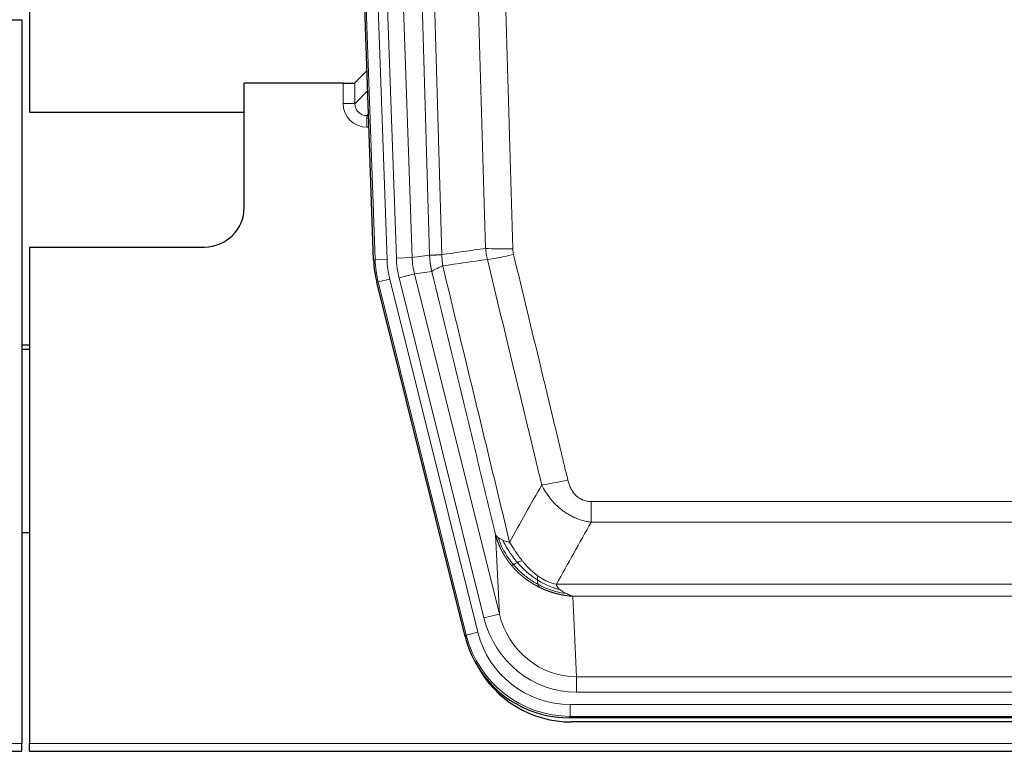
# Model space of a CAD drawing. Header units: inches. Extents: x 0 to 17820, y -10 to 12600.
# Tile 28 of 256: x 4732 to 4979, y 3936 to 4120. Entities that reach past the tile are written whole.
import ezdxf

# ---------------------------------------------------------------- set-up
doc = ezdxf.new("R2010")
doc.units = ezdxf.units.IN
doc.layers.add('1', color=7, linetype='Continuous', true_color=0xffffff)

msp = doc.modelspace()

# ---------------------------------------------------------------- linework, layer by layer
at = {"layer": '1', "color": 2, "linetype": 'Continuous', "lineweight": 25}
for p, q in [((4734.143, 4520.077), (4734.143, 4096.566)), ((4820.739, 4059.301), (4807.621, 4434.947)), ((4724.186, 4119.816), (4732.143, 4119.816)), ((4732.143, 4119.816), (4732.143, 3937.537)), ((4819.072, 4107.038), (4816.045, 4103.903)), ((4813.046, 4103.802), (4788.143, 4103.802)), ((4788.143, 4072.566), (4788.143, 4103.802)), ((4734.143, 4096.566), (4788.142, 4096.566)), ((4734.143, 4062.566), (4778.143, 4062.566)), ((4734.143, 4062.566), (4734.143, 3937.537)), ((4843.778, 3964.462), (4821.524, 4053.719)), ((4734.143, 4037.834), (4732.143, 4037.834)), ((4732.143, 4036.834), (4734.143, 4036.834)), ((4734.101, 3990.566), (4732.113, 3990.566)), ((5086.346, 3944.022), (4869.94, 3944.022)), ((5085.755, 3942.979), (4870.532, 3942.979)), ((4732.143, 3935.589), (4732.143, 3937.537)), ((4734.143, 3935.589), (4734.143, 3937.537)), ((4244.143, 3935.589), (4732.143, 3935.589)), ((4734.143, 3935.589), (5222.143, 3935.589))]:
    msp.add_line(p, q, dxfattribs=at)
at = {"layer": '1', "color": 110, "linetype": 'Continuous', "lineweight": 13}
for p, q in [((4821.113, 4059.354), (4808.002, 4434.797)), ((4810.996, 4434.901), (4824.107, 4059.458)), ((4817.38, 4434.098), (4830.446, 4059.927)), ((4813.388, 4433.959), (4826.454, 4059.788)), ((4813.036, 4098.754), (4813.046, 4103.802)), ((4816.045, 4103.903), (4816.034, 4098.672)), ((4816.034, 4098.672), (4819.248, 4102)), ((4819.454, 4096.107), (4819.027, 4095.665)), ((4819.027, 4095.665), (4819.027, 4092.745)), ((4819.027, 4095.665), (4819.469, 4095.665)), ((4819.027, 4092.745), (4819.571, 4092.745)), ((4826.454, 4059.788), (4830.446, 4059.927)), ((4830.446, 4059.927), (4834.822, 4060.543)), ((4820.739, 4059.301), (4821.113, 4059.354)), ((4824.107, 4059.458), (4821.113, 4059.354)), ((4827.151, 4054.826), (4831.027, 4055.793)), ((4835.379, 4056.404), (4831.027, 4055.793)), ((4831.027, 4055.793), (4852.379, 3970.155)), ((4821.897, 4053.772), (4821.524, 4053.719)), ((4824.804, 4054.496), (4821.897, 4053.772)), ((4844.071, 3964.837), (4821.897, 4053.772)), ((4824.804, 4054.496), (4846.978, 3965.562)), ((4848.503, 3969.188), (4827.151, 4054.826)), ((4875.472, 3993.268), (4875.472, 3998.509)), ((4875.472, 3998.509), (5080.815, 3998.509)), ((5080.815, 3993.268), (4875.472, 3993.268)), ((4852.379, 3970.155), (4851.421, 3990.21)), ((4866.74, 3977.649), (5089.546, 3977.649)), ((4870.853, 3974.619), (4871.822, 3954.34)), ((5085.433, 3974.619), (4870.853, 3974.619)), ((4848.503, 3969.188), (4852.379, 3970.155)), ((4843.778, 3964.462), (4844.071, 3964.837)), ((4846.978, 3965.562), (4844.071, 3964.837)), ((4871.822, 3950.477), (4871.822, 3954.34)), ((4871.822, 3954.34), (5084.465, 3954.34)), ((5084.465, 3950.477), (4871.822, 3950.477)), ((4870.233, 3944.397), (4870.233, 3947.393)), ((4870.233, 3947.393), (5086.053, 3947.393)), ((4870.233, 3944.397), (4869.94, 3944.022)), ((5086.053, 3944.397), (4870.233, 3944.397)), ((4244.143, 3937.537), (4732.143, 3937.537)), ((4734.143, 3937.537), (5222.143, 3937.537))]:
    msp.add_line(p, q, dxfattribs=at)
at = {"layer": '1', "color": 2, "linetype": 'Continuous', "lineweight": 25}
msp.add_arc((4778.143, 4072.566), 10, 270, 0, dxfattribs=at)
for centre, major_axis, ratio, start_param, end_param in [((4813.046, 4103.907), (-3, 0), 0.0349646, 1.5706703, 3.1078402), ((4847.759, 4060.252, 0), (26.774, 3.763), 0.9986144, 3.0370169, 3.2461684), ((4869.998, 3971.059, 0), (16.66, 21.323), 0.9977958, 2.4794378, 2.7643876), ((4870.557, 3969.995), (16.639, 21.297), 0.9990195, 2.7203481, 3.8043419), ((4869.998, 3971.059, 0), (16.66, 21.323), 0.9977958, 2.7643876, 3.8037475)]:
    msp.add_ellipse(centre, major_axis=major_axis, ratio=ratio, start_param=start_param, end_param=end_param, dxfattribs=at)
at = {"layer": '1', "color": 110, "linetype": 'Continuous', "lineweight": 13}
for centre, major_axis, ratio, start_param, end_param in [((4819.039, 4098.754), (-3.237, -5.067), 0.9977321, 5.2798208, 6.8506171), ((4813.036, 4098.676), (-3, 0.006), 0.0261769, 3.175273, 4.7124429), ((4819.039, 4098.676), (-1.726, -2.474), 0.9943829, 5.3201387, 6.890935), ((4850.472, 4060.634), (-19.844, -2.789), 0.9980617, 6.1786096, 6.387761), ((4855.776, 4063.247), (-9.996, -0.288), 0.1133347, 0.8101184, 1.5675278), ((4855.964, 4061.841), (-9.719, -2.353), 0.1107863, 0.7983441, 1.5439815), ((4848.125, 4060.304), (-26.766, -3.762), 0.9989218, 6.1786096, 6.387761), ((4848.125, 4060.304, 0), (23.799, 3.345), 0.9986144, 3.0370169, 3.2461684), ((4850.472, 4060.634), (-23.799, -3.345), 0.9986144, 6.1786096, 6.387761), ((4869.625, 4005.267), (-9.722, -2.342), 0.1329353, 0.7958322, 1.5387903), ((4871.742, 3975.323, 0), (1.185, -24.82), 0.9658521, 4.9157844, 6.2370968), ((4871.742, 3975.323), (1.001, -20.961), 0.9530564, 4.9157844, 6.2370968), ((4870.284, 3971.426), (-16.651, -21.313), 0.9982842, 5.6210305, 6.9453401), ((4870.284, 3971.426, 0), (14.809, 18.954), 0.9977958, 2.4794378, 3.8037475)]:
    msp.add_ellipse(centre, major_axis=major_axis, ratio=ratio, start_param=start_param, end_param=end_param, dxfattribs=at)
for points, knots in [([(4834.822, 4060.543), (4834.378, 4075.953), (4833.472, 4106.798), (4832.065, 4153.14), (4831.095, 4184.083), (4830.54, 4201.503), (4830.479, 4203.438), (4830.355, 4207.31), (4830.169, 4213.118), (4829.732, 4226.671), (4829.354, 4238.293), (4829.036, 4247.979), (4828.972, 4249.916), (4828.844, 4253.791), (4828.652, 4259.603), (4828.202, 4273.165), (4827.812, 4284.79), (4827.026, 4308.038), (4825.962, 4339.037), (4824.322, 4385.534), (4823.197, 4416.532), (4822.627, 4432.031)], [0, 0, 0, 0, 0.125, 0.25, 0.375, 0.375, 0.390625, 0.390625, 0.40625, 0.4375, 0.5, 0.5, 0.515625, 0.515625, 0.53125, 0.5625, 0.625, 0.625, 0.75, 0.875, 1, 1, 1, 1]), ([(4825.683, 4433.507), (4826.254, 4417.952), (4827.382, 4386.842), (4829.027, 4340.178), (4830.093, 4309.068), (4830.882, 4285.735), (4831.273, 4274.069), (4831.724, 4260.458), (4831.917, 4254.625), (4832.045, 4250.736), (4832.109, 4248.791), (4832.428, 4239.07), (4832.807, 4227.407), (4833.245, 4213.804), (4833.432, 4207.975), (4833.556, 4204.089), (4833.618, 4202.147), (4834.174, 4184.664), (4835.147, 4153.608), (4836.558, 4107.097), (4837.466, 4076.14), (4837.912, 4060.673)], [0, 0, 0, 0, 0.125, 0.25, 0.375, 0.375, 0.4375, 0.46875, 0.484375, 0.484375, 0.5, 0.5, 0.5625, 0.59375, 0.609375, 0.609375, 0.625, 0.625, 0.75, 0.875, 1, 1, 1, 1]), ([(4843.818, 4429.411), (4844.375, 4414.087), (4845.476, 4383.438), (4847.084, 4337.466), (4848.126, 4306.819), (4848.896, 4283.834), (4849.279, 4272.342), (4849.657, 4260.849), (4849.909, 4253.188), (4850.034, 4249.357), (4850.657, 4230.204), (4851.149, 4214.887), (4851.874, 4191.923), (4852.114, 4184.271), (4852.59, 4168.974), (4852.826, 4161.328), (4853.528, 4138.399), (4854.448, 4107.852), (4855.339, 4077.351), (4855.776, 4062.113)], [0, 0, 0, 0, 0.125, 0.25, 0.375, 0.375, 0.4375, 0.46875, 0.46875, 0.5, 0.5, 0.625, 0.625, 0.6875, 0.6875, 0.75, 0.75, 0.875, 1, 1, 1, 1]), ([(4848.909, 4062.228), (4848.47, 4077.447), (4847.579, 4107.909), (4846.657, 4138.418), (4845.954, 4161.318), (4845.718, 4168.955), (4845.241, 4184.233), (4845.001, 4191.876), (4844.275, 4214.811), (4843.783, 4230.108), (4843.159, 4249.238), (4843.033, 4253.064), (4842.782, 4260.716), (4842.403, 4272.194), (4842.02, 4283.672), (4841.248, 4306.629), (4840.205, 4337.237), (4838.595, 4383.152), (4837.493, 4413.763), (4836.935, 4429.068)], [0, 0, 0, 0, 0.125, 0.25, 0.25, 0.3125, 0.3125, 0.375, 0.375, 0.5, 0.5, 0.53125, 0.53125, 0.5625, 0.625, 0.625, 0.75, 0.875, 1, 1, 1, 1]), ([(4834.822, 4060.543), (4834.823, 4060.542), (4834.825, 4060.542), (4834.828, 4060.542), (4834.832, 4060.542), (4834.835, 4060.541), (4834.839, 4060.541), (4834.843, 4060.541), (4834.847, 4060.54), (4834.852, 4060.54), (4834.857, 4060.54), (4834.862, 4060.54), (4834.867, 4060.539), (4834.873, 4060.539), (4834.879, 4060.539), (4834.885, 4060.539), (4834.891, 4060.538), (4834.898, 4060.538), (4834.905, 4060.538), (4834.912, 4060.538), (4834.919, 4060.538), (4834.927, 4060.537), (4834.935, 4060.537), (4834.943, 4060.537), (4834.951, 4060.537), (4834.96, 4060.537), (4834.969, 4060.537), (4834.978, 4060.537), (4834.987, 4060.536), (4834.997, 4060.536), (4835.007, 4060.536), (4835.017, 4060.536), (4835.027, 4060.536), (4835.038, 4060.536), (4835.049, 4060.536), (4835.06, 4060.536), (4835.071, 4060.536), (4835.083, 4060.536), (4835.095, 4060.536), (4835.107, 4060.536), (4835.119, 4060.536), (4835.132, 4060.536), (4835.144, 4060.536), (4835.158, 4060.536), (4835.171, 4060.536), (4835.185, 4060.536), (4835.198, 4060.536), (4835.212, 4060.536), (4835.227, 4060.536), (4835.241, 4060.536), (4835.256, 4060.536), (4835.271, 4060.536), (4835.287, 4060.536), (4835.302, 4060.537), (4835.318, 4060.537), (4835.334, 4060.537), (4835.35, 4060.537), (4835.367, 4060.537), (4835.383, 4060.537), (4835.4, 4060.538), (4835.418, 4060.538), (4835.435, 4060.538), (4835.453, 4060.538), (4835.471, 4060.539), (4835.489, 4060.539), (4835.507, 4060.539), (4835.526, 4060.539), (4835.545, 4060.54), (4835.564, 4060.54), (4835.584, 4060.54), (4835.603, 4060.541), (4835.623, 4060.541), (4835.643, 4060.542), (4835.663, 4060.542), (4835.684, 4060.542), (4835.705, 4060.543), (4835.732, 4060.543), (4835.766, 4060.544), (4835.806, 4060.545), (4835.848, 4060.546), (4835.891, 4060.548), (4835.934, 4060.549), (4835.978, 4060.551), (4836.023, 4060.552), (4836.068, 4060.554), (4836.114, 4060.556), (4836.162, 4060.558), (4836.21, 4060.56), (4836.258, 4060.562), (4836.308, 4060.564), (4836.358, 4060.567), (4836.409, 4060.569), (4836.46, 4060.572), (4836.513, 4060.574), (4836.566, 4060.577), (4836.62, 4060.58), (4836.675, 4060.584), (4836.73, 4060.587), (4836.786, 4060.59), (4836.843, 4060.594), (4836.9, 4060.597), (4836.958, 4060.601), (4837.017, 4060.605), (4837.077, 4060.609), (4837.137, 4060.613), (4837.198, 4060.617), (4837.26, 4060.622), (4837.322, 4060.626), (4837.385, 4060.631), (4837.449, 4060.636), (4837.513, 4060.641), (4837.578, 4060.646), (4837.643, 4060.651), (4837.709, 4060.656), (4837.776, 4060.662), (4837.844, 4060.667), (4837.889, 4060.671), (4837.912, 4060.673)], [0, 0, 0, 0, 0.0066687, 0.0133374, 0.0200061, 0.0266746, 0.0333432, 0.0400116, 0.0466801, 0.0533484, 0.0600168, 0.066685, 0.0733532, 0.0800214, 0.0866895, 0.0933575, 0.1000255, 0.1066935, 0.1133614, 0.1200292, 0.126697, 0.1333647, 0.1400324, 0.1467001, 0.1533676, 0.1600352, 0.1667026, 0.1733701, 0.1800374, 0.1867047, 0.193372, 0.2000392, 0.2067064, 0.2133735, 0.2200405, 0.2267075, 0.2333745, 0.2400414, 0.2467082, 0.253375, 0.2600418, 0.2667085, 0.2733751, 0.2800417, 0.2867082, 0.2933747, 0.3000412, 0.3067075, 0.3133739, 0.3200401, 0.3267064, 0.3333725, 0.3400387, 0.3467047, 0.3533708, 0.3600367, 0.3667026, 0.3733685, 0.3800343, 0.3867001, 0.3933658, 0.4000315, 0.4066971, 0.4133626, 0.4200281, 0.4266936, 0.433359, 0.4400243, 0.4466896, 0.4533549, 0.4600201, 0.4666852, 0.4733503, 0.4800154, 0.4866804, 0.4933453, 0.5000102, 0.5125098, 0.5250093, 0.5375088, 0.5500082, 0.5625077, 0.5750071, 0.5875066, 0.600006, 0.6125054, 0.6250049, 0.6375043, 0.6500037, 0.6625032, 0.6750026, 0.6875021, 0.7000016, 0.7125011, 0.7250006, 0.7375001, 0.7499997, 0.7624993, 0.7749989, 0.7874985, 0.7999982, 0.812498, 0.8249977, 0.8374975, 0.8499974, 0.8624973, 0.8749972, 0.8874972, 0.8999973, 0.9124974, 0.9249976, 0.9374978, 0.9499981, 0.9624985, 0.9749989, 0.9874994, 1, 1, 1, 1]), ([(4835.379, 4056.404), (4835.374, 4056.425), (4835.364, 4056.467), (4835.348, 4056.532), (4835.333, 4056.597), (4835.318, 4056.663), (4835.303, 4056.731), (4835.287, 4056.801), (4835.272, 4056.871), (4835.257, 4056.943), (4835.241, 4057.016), (4835.226, 4057.09), (4835.21, 4057.166), (4835.195, 4057.243), (4835.18, 4057.321), (4835.165, 4057.4), (4835.149, 4057.481), (4835.134, 4057.563), (4835.12, 4057.647), (4835.105, 4057.732), (4835.09, 4057.818), (4835.076, 4057.905), (4835.062, 4057.994), (4835.047, 4058.084), (4835.034, 4058.175), (4835.02, 4058.267), (4835.007, 4058.361), (4834.986, 4058.512), (4834.96, 4058.714), (4834.932, 4058.961), (4834.908, 4059.19), (4834.889, 4059.402), (4834.873, 4059.595), (4834.86, 4059.771), (4834.85, 4059.928), (4834.842, 4060.067), (4834.836, 4060.189), (4834.831, 4060.292), (4834.828, 4060.377), (4834.826, 4060.444), (4834.824, 4060.493), (4834.823, 4060.524), (4834.823, 4060.538), (4834.822, 4060.543)], [0, 0, 0, 0, 0.0155037, 0.0313049, 0.0474035, 0.0637997, 0.0804935, 0.097485, 0.1147743, 0.1323613, 0.1502462, 0.1684289, 0.1869096, 0.2056883, 0.224765, 0.2441397, 0.2638126, 0.2837835, 0.3040527, 0.32462, 0.3454856, 0.3666494, 0.3881116, 0.409872, 0.4319308, 0.454288, 0.4769435, 0.4998975, 0.5635611, 0.6228928, 0.6778927, 0.7285606, 0.7748966, 0.8169007, 0.8545729, 0.8879131, 0.9169214, 0.9415977, 0.9619421, 0.9779545, 0.989635, 0.9969835, 1, 1, 1, 1]), ([(4838.124, 4057.839), (4838.049, 4058.305), (4838.006, 4058.775), (4837.948, 4059.72), (4837.933, 4060.195), (4837.912, 4060.673)], [0, 0, 0, 0, 0.5, 0.5, 1, 1, 1, 1]), ([(4855.964, 4060.702), (4855.908, 4060.934), (4855.864, 4061.168), (4855.802, 4061.638), (4855.783, 4061.875), (4855.776, 4062.113)], [0, 0, 0, 0, 0.5, 0.5, 1, 1, 1, 1]), ([(4855.964, 4060.702), (4858.249, 4051.224), (4860.53, 4041.751), (4863.946, 4027.55), (4865.083, 4022.818), (4867.356, 4013.357), (4868.491, 4008.628), (4869.625, 4003.9)], [0, 0, 0, 0, 0.5, 0.5, 0.75, 0.75, 1, 1, 1, 1]), ([(4835.379, 4056.404), (4835.4, 4056.455), (4835.478, 4056.522), (4835.741, 4056.688), (4835.927, 4056.789), (4836.399, 4057.025), (4836.684, 4057.162), (4837.342, 4057.473), (4837.715, 4057.646), (4838.124, 4057.839)], [0, 0, 0, 0, 0.25, 0.25, 0.5, 0.5, 0.75, 0.75, 1, 1, 1, 1]), ([(4838.124, 4057.839), (4840.946, 4046.214), (4843.762, 4034.598), (4847.975, 4017.187), (4849.378, 4011.385), (4852.181, 3999.787), (4853.58, 3993.99), (4854.978, 3988.196)], [0, 0, 0, 0, 0.5, 0.5, 0.75, 0.75, 1, 1, 1, 1]), ([(4863.045, 4002.705), (4861.91, 4007.426), (4860.773, 4012.148), (4858.498, 4021.597), (4857.359, 4026.322), (4853.94, 4040.503), (4851.656, 4049.963), (4849.367, 4059.428)], [0, 0, 0, 0, 0.25, 0.25, 0.5, 0.5, 1, 1, 1, 1]), ([(4851.421, 3990.21), (4850.091, 3995.718), (4848.758, 4001.228), (4846.09, 4012.252), (4844.755, 4017.767), (4840.744, 4034.316), (4838.064, 4045.356), (4835.379, 4056.404)], [0, 0, 0, 0, 0.25, 0.25, 0.5, 0.5, 1, 1, 1, 1]), ([(4875.472, 3998.509), (4875.289, 3998.509), (4875.107, 3998.517), (4874.743, 3998.549), (4874.563, 3998.573), (4874.208, 3998.638), (4874.032, 3998.679), (4873.686, 3998.779), (4873.515, 3998.838), (4873.304, 3998.923), (4873.262, 3998.941), (4873.178, 3998.977), (4873.054, 3999.033), (4872.932, 3999.094), (4872.693, 3999.222), (4872.386, 3999.408), (4872.098, 3999.625), (4871.925, 3999.77), (4871.891, 3999.8), (4871.823, 3999.86), (4871.789, 3999.89), (4871.689, 3999.983), (4871.624, 4000.046), (4871.435, 4000.24), (4871.315, 4000.374), (4871.089, 4000.651), (4870.982, 4000.794), (4870.779, 4001.09), (4870.683, 4001.242), (4870.57, 4001.437), (4870.548, 4001.476), (4870.504, 4001.555), (4870.483, 4001.594), (4870.419, 4001.714), (4870.378, 4001.794), (4870.259, 4002.037), (4870.186, 4002.2), (4870.049, 4002.531), (4869.985, 4002.698), (4869.809, 4003.205), (4869.709, 4003.55), (4869.625, 4003.9)], [0, 0, 0, 0, 0.0625, 0.0625, 0.125, 0.125, 0.1875, 0.1875, 0.25, 0.25, 0.265625, 0.265625, 0.28125, 0.3125, 0.3125, 0.375, 0.4375, 0.4375, 0.453125, 0.453125, 0.46875, 0.46875, 0.5, 0.5, 0.5625, 0.5625, 0.625, 0.625, 0.6875, 0.6875, 0.703125, 0.703125, 0.71875, 0.71875, 0.75, 0.75, 0.8125, 0.8125, 0.875, 0.875, 1, 1, 1, 1]), ([(4875.472, 3993.268), (4875.137, 3993.317), (4874.804, 3993.376), (4874.141, 3993.515), (4873.813, 3993.594), (4872.837, 3993.865), (4872.199, 3994.087), (4871.496, 3994.384), (4871.418, 3994.418), (4871.263, 3994.486), (4871.186, 3994.521), (4870.954, 3994.628), (4870.801, 3994.702), (4870.347, 3994.93), (4869.752, 3995.254), (4869.179, 3995.615), (4868.758, 3995.901), (4868.549, 3996.047), (4868.344, 3996.198), (4868.207, 3996.301), (4868.14, 3996.352), (4867.534, 3996.822), (4867.026, 3997.27), (4866.307, 3997.986), (4866.074, 3998.233), (4865.736, 3998.613), (4865.625, 3998.741), (4865.407, 3999.002), (4865.299, 3999.134), (4864.772, 3999.801), (4864.384, 4000.356), (4863.669, 4001.502), (4863.342, 4002.095), (4863.045, 4002.705)], [0, 0, 0, 0, 0.0625, 0.0625, 0.125, 0.125, 0.25, 0.25, 0.265625, 0.265625, 0.28125, 0.28125, 0.3125, 0.3125, 0.375, 0.4375, 0.4375, 0.46875, 0.484375, 0.484375, 0.5, 0.5, 0.625, 0.625, 0.6875, 0.6875, 0.71875, 0.71875, 0.75, 0.75, 0.875, 0.875, 1, 1, 1, 1]), ([(4855.453, 3982.383), (4855.441, 3982.397), (4855.418, 3982.425), (4855.383, 3982.468), (4855.348, 3982.511), (4855.312, 3982.554), (4855.276, 3982.599), (4855.239, 3982.644), (4855.202, 3982.69), (4855.165, 3982.737), (4855.127, 3982.784), (4855.089, 3982.832), (4855.051, 3982.881), (4855.012, 3982.931), (4854.973, 3982.981), (4854.933, 3983.033), (4854.894, 3983.085), (4854.853, 3983.137), (4854.813, 3983.191), (4854.772, 3983.245), (4854.731, 3983.3), (4854.69, 3983.356), (4854.648, 3983.413), (4854.606, 3983.47), (4854.564, 3983.529), (4854.522, 3983.588), (4854.479, 3983.648), (4854.436, 3983.708), (4854.393, 3983.77), (4854.35, 3983.832), (4854.306, 3983.895), (4854.262, 3983.959), (4854.218, 3984.024), (4854.174, 3984.09), (4854.129, 3984.156), (4854.085, 3984.224), (4854.04, 3984.292), (4853.995, 3984.361), (4853.95, 3984.431), (4853.904, 3984.502), (4853.859, 3984.574), (4853.814, 3984.646), (4853.768, 3984.72), (4853.722, 3984.794), (4853.676, 3984.869), (4853.63, 3984.945), (4853.584, 3985.022), (4853.538, 3985.1), (4853.492, 3985.179), (4853.446, 3985.259), (4853.4, 3985.339), (4853.354, 3985.421), (4853.307, 3985.503), (4853.261, 3985.587), (4853.215, 3985.671), (4853.169, 3985.756), (4853.122, 3985.842), (4853.076, 3985.929), (4853.03, 3986.017), (4852.984, 3986.106), (4852.938, 3986.196), (4852.893, 3986.287), (4852.847, 3986.379), (4852.801, 3986.472), (4852.756, 3986.566), (4852.71, 3986.66), (4852.665, 3986.756), (4852.62, 3986.853), (4852.576, 3986.95), (4852.531, 3987.049), (4852.487, 3987.148), (4852.442, 3987.249), (4852.398, 3987.35), (4852.355, 3987.453), (4852.311, 3987.556), (4852.268, 3987.661), (4852.225, 3987.766), (4852.183, 3987.872), (4852.141, 3987.98), (4852.099, 3988.088), (4852.057, 3988.198), (4852.016, 3988.308), (4851.976, 3988.42), (4851.935, 3988.532), (4851.895, 3988.645), (4851.856, 3988.76), (4851.817, 3988.875), (4851.778, 3988.991), (4851.74, 3989.109), (4851.702, 3989.227), (4851.665, 3989.347), (4851.629, 3989.467), (4851.593, 3989.588), (4851.557, 3989.711), (4851.522, 3989.834), (4851.488, 3989.958), (4851.454, 3990.084), (4851.432, 3990.168), (4851.421, 3990.21)], [0, 0, 0, 0, 0.0060657, 0.012223, 0.0184718, 0.0248123, 0.0312443, 0.0377679, 0.0443831, 0.0510899, 0.0578883, 0.0647782, 0.0717598, 0.0788329, 0.0859977, 0.093254, 0.1006019, 0.1080414, 0.1155725, 0.1231952, 0.1309095, 0.1387154, 0.1466129, 0.1546019, 0.1626826, 0.1708549, 0.1791188, 0.1874742, 0.1959213, 0.20446, 0.2130903, 0.2218121, 0.2306256, 0.2395307, 0.2485274, 0.2576156, 0.2667955, 0.276067, 0.2854301, 0.2948848, 0.3044311, 0.314069, 0.3237985, 0.3336196, 0.3435324, 0.3535367, 0.3636326, 0.3738202, 0.3840993, 0.3944701, 0.4049324, 0.4154864, 0.426132, 0.4368691, 0.4476979, 0.4586183, 0.4696303, 0.480734, 0.4919292, 0.503216, 0.5145945, 0.5260645, 0.5376262, 0.5492795, 0.5610244, 0.5728609, 0.584789, 0.5968087, 0.60892, 0.621123, 0.6334175, 0.6458037, 0.6582815, 0.6708509, 0.6835119, 0.6962645, 0.7091087, 0.7220445, 0.735072, 0.748191, 0.7614017, 0.774704, 0.7880979, 0.8015834, 0.8151605, 0.8288293, 0.8425896, 0.8564416, 0.8703852, 0.8844204, 0.8985472, 0.9127656, 0.9270756, 0.9414773, 0.9559705, 0.9705554, 0.9852319, 1, 1, 1, 1]), ([(4851.421, 3990.21), (4851.478, 3990.067), (4851.561, 3989.93), (4851.774, 3989.668), (4851.905, 3989.544), (4852.06, 3989.427)], [0, 0, 0, 0, 0.5, 0.5, 1, 1, 1, 1]), ([(4855.943, 3982.613), (4855.508, 3983.124), (4855.098, 3983.653), (4853.569, 3985.835), (4852.673, 3987.614), (4852.06, 3989.427)], [0, 0, 0, 0, 0.25, 0.25, 1, 1, 1, 1]), ([(4852.06, 3989.427), (4852.217, 3989.302), (4852.397, 3989.183), (4852.801, 3988.959), (4853.026, 3988.854), (4853.271, 3988.755)], [0, 0, 0, 0, 0.5, 0.5, 1, 1, 1, 1]), ([(4856.929, 3983.14), (4856.557, 3983.572), (4856.201, 3984.017), (4854.84, 3985.835), (4853.969, 3987.29), (4853.271, 3988.755)], [0, 0, 0, 0, 0.25, 0.25, 1, 1, 1, 1]), ([(4853.271, 3988.755), (4853.517, 3988.649), (4853.783, 3988.549), (4854.353, 3988.362), (4854.657, 3988.276), (4854.978, 3988.196)], [0, 0, 0, 0, 0.5, 0.5, 1, 1, 1, 1]), ([(4858.153, 3983.589), (4857.854, 3983.959), (4857.564, 3984.337), (4856.437, 3985.867), (4855.671, 3987.056), (4854.978, 3988.196)], [0, 0, 0, 0, 0.25, 0.25, 1, 1, 1, 1]), ([(4855.943, 3982.613), (4855.974, 3982.63), (4856.006, 3982.648), (4856.141, 3982.723), (4856.254, 3982.786), (4856.503, 3982.922), (4856.639, 3982.995), (4856.831, 3983.092), (4856.88, 3983.116), (4856.929, 3983.14)], [0, 0, 0, 0, 0.125, 0.125, 0.5, 0.5, 0.875, 0.875, 1, 1, 1, 1]), ([(4856.929, 3983.14), (4857.028, 3983.189), (4857.129, 3983.236), (4857.386, 3983.351), (4857.543, 3983.415), (4857.854, 3983.521), (4858.007, 3983.564), (4858.153, 3983.589)], [0, 0, 0, 0, 0.25, 0.25, 0.625, 0.625, 1, 1, 1, 1]), ([(4861.972, 3978.729), (4861.744, 3978.875), (4861.516, 3979.027), (4860.615, 3979.653), (4859.955, 3980.168), (4858.686, 3981.28), (4858.076, 3981.875), (4857.304, 3982.712), (4857.115, 3982.925), (4856.929, 3983.14)], [0, 0, 0, 0, 0.125, 0.125, 0.5, 0.5, 0.875, 0.875, 1, 1, 1, 1]), ([(4862.123, 3979.711), (4861.942, 3979.841), (4861.764, 3979.977), (4861.057, 3980.536), (4860.542, 3980.995), (4859.548, 3981.976), (4859.069, 3982.498), (4858.454, 3983.221), (4858.303, 3983.404), (4858.153, 3983.589)], [0, 0, 0, 0, 0.125, 0.125, 0.5, 0.5, 0.875, 0.875, 1, 1, 1, 1]), ([(4855.453, 3982.383), (4855.489, 3982.39), (4855.531, 3982.404), (4855.637, 3982.45), (4855.699, 3982.481), (4855.825, 3982.548), (4855.881, 3982.579), (4855.943, 3982.613)], [0, 0, 0, 0, 0.375, 0.375, 0.75, 0.75, 1, 1, 1, 1]), ([(4862.456, 3976.901), (4862.434, 3976.912), (4862.39, 3976.933), (4862.324, 3976.966), (4862.258, 3976.999), (4862.192, 3977.033), (4862.126, 3977.067), (4862.06, 3977.101), (4861.993, 3977.135), (4861.927, 3977.17), (4861.861, 3977.205), (4861.794, 3977.241), (4861.728, 3977.276), (4861.661, 3977.312), (4861.595, 3977.349), (4861.528, 3977.385), (4861.462, 3977.422), (4861.395, 3977.46), (4861.328, 3977.497), (4861.261, 3977.535), (4861.195, 3977.574), (4861.128, 3977.612), (4861.061, 3977.651), (4860.994, 3977.691), (4860.927, 3977.73), (4860.86, 3977.77), (4860.793, 3977.811), (4860.726, 3977.851), (4860.659, 3977.892), (4860.592, 3977.934), (4860.525, 3977.975), (4860.458, 3978.017), (4860.391, 3978.06), (4860.324, 3978.102), (4860.257, 3978.146), (4860.19, 3978.189), (4860.122, 3978.233), (4860.055, 3978.277), (4859.988, 3978.321), (4859.921, 3978.366), (4859.854, 3978.412), (4859.787, 3978.457), (4859.72, 3978.503), (4859.653, 3978.549), (4859.586, 3978.596), (4859.519, 3978.643), (4859.452, 3978.69), (4859.385, 3978.738), (4859.318, 3978.786), (4859.251, 3978.835), (4859.184, 3978.884), (4859.117, 3978.933), (4859.05, 3978.982), (4858.983, 3979.032), (4858.917, 3979.083), (4858.85, 3979.133), (4858.783, 3979.185), (4858.717, 3979.236), (4858.65, 3979.288), (4858.584, 3979.34), (4858.517, 3979.393), (4858.451, 3979.446), (4858.385, 3979.499), (4858.318, 3979.553), (4858.252, 3979.607), (4858.186, 3979.662), (4858.12, 3979.716), (4858.054, 3979.772), (4857.988, 3979.827), (4857.922, 3979.884), (4857.857, 3979.94), (4857.791, 3979.997), (4857.726, 3980.054), (4857.66, 3980.112), (4857.595, 3980.17), (4857.53, 3980.228), (4857.464, 3980.287), (4857.399, 3980.346), (4857.334, 3980.406), (4857.27, 3980.466), (4857.205, 3980.527), (4857.14, 3980.587), (4857.076, 3980.649), (4857.012, 3980.71), (4856.947, 3980.772), (4856.883, 3980.835), (4856.819, 3980.898), (4856.756, 3980.961), (4856.692, 3981.025), (4856.628, 3981.089), (4856.565, 3981.153), (4856.502, 3981.218), (4856.439, 3981.283), (4856.376, 3981.349), (4856.313, 3981.415), (4856.25, 3981.481), (4856.188, 3981.548), (4856.126, 3981.616), (4856.064, 3981.683), (4856.002, 3981.752), (4855.94, 3981.82), (4855.878, 3981.889), (4855.817, 3981.958), (4855.756, 3982.028), (4855.695, 3982.098), (4855.634, 3982.169), (4855.573, 3982.24), (4855.513, 3982.312), (4855.473, 3982.359), (4855.453, 3982.383)], [0, 0, 0, 0, 0.0082024, 0.0164263, 0.0246716, 0.0329384, 0.0412265, 0.0495362, 0.0578672, 0.0662198, 0.0745938, 0.0829892, 0.0914062, 0.0998446, 0.1083045, 0.1167859, 0.1252887, 0.1338131, 0.1423589, 0.1509263, 0.1595151, 0.1681255, 0.1767574, 0.1854108, 0.1940858, 0.2027822, 0.2115002, 0.2202398, 0.2290008, 0.2377835, 0.2465876, 0.2554134, 0.2642606, 0.2731295, 0.2820199, 0.2909319, 0.2998654, 0.3088206, 0.3177973, 0.3267956, 0.3358154, 0.3448569, 0.35392, 0.3630047, 0.3721109, 0.3812388, 0.3903883, 0.3995594, 0.4087522, 0.4179665, 0.4272025, 0.4364601, 0.4457393, 0.4550402, 0.4643627, 0.4737069, 0.4830727, 0.4924601, 0.5018692, 0.5113, 0.5207524, 0.5302265, 0.5397222, 0.5492397, 0.5587788, 0.5683395, 0.577922, 0.5875261, 0.5971519, 0.6067994, 0.6164686, 0.6261595, 0.6358721, 0.6456064, 0.6553624, 0.6651401, 0.6749395, 0.6847606, 0.6946034, 0.704468, 0.7143542, 0.7242622, 0.734192, 0.7441434, 0.7541166, 0.7641115, 0.7741282, 0.7841666, 0.7942268, 0.8043087, 0.8144123, 0.8245377, 0.8346848, 0.8448538, 0.8550444, 0.8652568, 0.875491, 0.885747, 0.8960247, 0.9063242, 0.9166455, 0.9269886, 0.9373534, 0.9477401, 0.9581485, 0.9685787, 0.9790306, 0.9895044, 1, 1, 1, 1]), ([(4862.141, 3977.613), (4861.852, 3977.768), (4861.566, 3977.931), (4860.432, 3978.608), (4859.608, 3979.181), (4858.044, 3980.441), (4857.302, 3981.128), (4856.384, 3982.108), (4856.161, 3982.358), (4855.943, 3982.613)], [0, 0, 0, 0, 0.125, 0.125, 0.5, 0.5, 0.875, 0.875, 1, 1, 1, 1]), ([(4861.972, 3978.729), (4861.971, 3978.827), (4861.972, 3978.924), (4861.986, 3979.159), (4862.002, 3979.292), (4862.05, 3979.529), (4862.082, 3979.632), (4862.123, 3979.711)], [0, 0, 0, 0, 0.25, 0.25, 0.625, 0.625, 1, 1, 1, 1]), ([(4862.141, 3977.613), (4862.129, 3977.653), (4862.117, 3977.695), (4862.073, 3977.864), (4862.044, 3978), (4862, 3978.284), (4861.985, 3978.433), (4861.975, 3978.631), (4861.973, 3978.68), (4861.972, 3978.729)], [0, 0, 0, 0, 0.125, 0.125, 0.5, 0.5, 0.875, 0.875, 1, 1, 1, 1]), ([(4867.611, 3976.311), (4866.201, 3976.631), (4864.764, 3977.172), (4862.894, 3978.166), (4862.43, 3978.437), (4861.972, 3978.729)], [0, 0, 0, 0, 0.75, 0.75, 1, 1, 1, 1]), ([(4866.74, 3977.649), (4865.52, 3977.862), (4864.344, 3978.327), (4862.85, 3979.208), (4862.483, 3979.45), (4862.123, 3979.711)], [0, 0, 0, 0, 0.75, 0.75, 1, 1, 1, 1]), ([(4862.456, 3976.901), (4862.422, 3976.959), (4862.383, 3977.029), (4862.301, 3977.19), (4862.258, 3977.283), (4862.191, 3977.458), (4862.165, 3977.533), (4862.141, 3977.613)], [0, 0, 0, 0, 0.375, 0.375, 0.75, 0.75, 1, 1, 1, 1]), ([(4869.282, 3975.311), (4867.51, 3975.534), (4865.681, 3976.016), (4863.307, 3977.022), (4862.719, 3977.303), (4862.141, 3977.613)], [0, 0, 0, 0, 0.75, 0.75, 1, 1, 1, 1]), ([(4870.853, 3974.619), (4870.831, 3974.621), (4870.787, 3974.625), (4870.721, 3974.63), (4870.654, 3974.635), (4870.587, 3974.641), (4870.521, 3974.647), (4870.454, 3974.653), (4870.387, 3974.659), (4870.32, 3974.666), (4870.252, 3974.673), (4870.185, 3974.68), (4870.118, 3974.687), (4870.05, 3974.694), (4869.983, 3974.702), (4869.915, 3974.709), (4869.847, 3974.717), (4869.779, 3974.726), (4869.711, 3974.734), (4869.643, 3974.743), (4869.575, 3974.752), (4869.507, 3974.761), (4869.438, 3974.77), (4869.37, 3974.779), (4869.301, 3974.789), (4869.233, 3974.799), (4869.164, 3974.809), (4869.095, 3974.82), (4869.026, 3974.83), (4868.957, 3974.841), (4868.888, 3974.852), (4868.819, 3974.864), (4868.75, 3974.875), (4868.681, 3974.887), (4868.611, 3974.899), (4868.542, 3974.911), (4868.472, 3974.924), (4868.402, 3974.936), (4868.333, 3974.949), (4868.263, 3974.962), (4868.193, 3974.976), (4868.123, 3974.989), (4868.053, 3975.003), (4867.983, 3975.017), (4867.913, 3975.032), (4867.842, 3975.046), (4867.772, 3975.061), (4867.702, 3975.076), (4867.631, 3975.092), (4867.561, 3975.107), (4867.49, 3975.123), (4867.419, 3975.139), (4867.349, 3975.155), (4867.278, 3975.172), (4867.207, 3975.189), (4867.136, 3975.206), (4867.065, 3975.223), (4866.994, 3975.241), (4866.923, 3975.259), (4866.852, 3975.277), (4866.78, 3975.295), (4866.709, 3975.314), (4866.638, 3975.333), (4866.566, 3975.352), (4866.495, 3975.371), (4866.424, 3975.391), (4866.352, 3975.411), (4866.28, 3975.431), (4866.209, 3975.451), (4866.137, 3975.472), (4866.066, 3975.493), (4865.994, 3975.514), (4865.922, 3975.536), (4865.85, 3975.558), (4865.778, 3975.58), (4865.706, 3975.602), (4865.634, 3975.625), (4865.563, 3975.647), (4865.491, 3975.671), (4865.419, 3975.694), (4865.346, 3975.718), (4865.274, 3975.742), (4865.202, 3975.766), (4865.13, 3975.79), (4865.058, 3975.815), (4864.986, 3975.84), (4864.914, 3975.866), (4864.841, 3975.891), (4864.769, 3975.917), (4864.697, 3975.943), (4864.625, 3975.97), (4864.552, 3975.997), (4864.48, 3976.024), (4864.408, 3976.051), (4864.335, 3976.079), (4864.263, 3976.107), (4864.191, 3976.135), (4864.118, 3976.163), (4864.046, 3976.192), (4863.973, 3976.221), (4863.901, 3976.251), (4863.829, 3976.28), (4863.756, 3976.31), (4863.684, 3976.341), (4863.612, 3976.371), (4863.539, 3976.402), (4863.467, 3976.433), (4863.395, 3976.465), (4863.322, 3976.496), (4863.25, 3976.528), (4863.178, 3976.561), (4863.105, 3976.593), (4863.033, 3976.626), (4862.961, 3976.66), (4862.889, 3976.693), (4862.816, 3976.727), (4862.744, 3976.761), (4862.672, 3976.796), (4862.6, 3976.83), (4862.528, 3976.865), (4862.48, 3976.889), (4862.456, 3976.901)], [0, 0, 0, 0, 0.007775, 0.0155603, 0.0233558, 0.0311618, 0.038978, 0.0468046, 0.0546416, 0.0624889, 0.0703466, 0.0782147, 0.0860931, 0.093982, 0.1018813, 0.109791, 0.1177112, 0.1256417, 0.1335828, 0.1415343, 0.1494962, 0.1574687, 0.1654516, 0.173445, 0.1814489, 0.1894634, 0.1974883, 0.2055238, 0.2135699, 0.2216264, 0.2296936, 0.2377713, 0.2458596, 0.2539585, 0.2620679, 0.270188, 0.2783187, 0.28646, 0.2946119, 0.3027745, 0.3109477, 0.3191316, 0.3273261, 0.3355314, 0.3437472, 0.3519738, 0.3602111, 0.3684591, 0.3767178, 0.3849872, 0.3932673, 0.4015582, 0.4098598, 0.4181722, 0.4264954, 0.4348293, 0.443174, 0.4515295, 0.4598958, 0.4682728, 0.4766607, 0.4850594, 0.493469, 0.5018893, 0.5103206, 0.5187626, 0.5272155, 0.5356793, 0.544154, 0.5526395, 0.561136, 0.5696433, 0.5781615, 0.5866906, 0.5952307, 0.6037817, 0.6123436, 0.6209165, 0.6295003, 0.638095, 0.6467007, 0.6553174, 0.6639451, 0.6725838, 0.6812334, 0.6898941, 0.6985657, 0.7072484, 0.7159421, 0.7246468, 0.7333625, 0.7420893, 0.7508272, 0.759576, 0.768336, 0.777107, 0.7858891, 0.7946823, 0.8034866, 0.812302, 0.8211284, 0.829966, 0.8388147, 0.8476746, 0.8565455, 0.8654276, 0.8743209, 0.8832252, 0.8921408, 0.9010675, 0.9100054, 0.9189544, 0.9279147, 0.9368861, 0.9458688, 0.9548626, 0.9638676, 0.9728839, 0.9819114, 0.9909501, 1, 1, 1, 1]), ([(4867.611, 3976.311), (4867.493, 3976.408), (4867.383, 3976.508), (4867.134, 3976.767), (4867.009, 3976.931), (4866.823, 3977.276), (4866.762, 3977.458), (4866.74, 3977.649)], [0, 0, 0, 0, 0.25, 0.25, 0.625, 0.625, 1, 1, 1, 1]), ([(4869.282, 3975.311), (4869.209, 3975.346), (4869.135, 3975.382), (4868.839, 3975.53), (4868.617, 3975.647), (4868.189, 3975.897), (4867.984, 3976.029), (4867.732, 3976.215), (4867.67, 3976.263), (4867.611, 3976.311)], [0, 0, 0, 0, 0.125, 0.125, 0.5, 0.5, 0.875, 0.875, 1, 1, 1, 1]), ([(4870.853, 3974.619), (4870.701, 3974.685), (4870.525, 3974.76), (4870.142, 3974.923), (4869.935, 3975.012), (4869.577, 3975.173), (4869.43, 3975.24), (4869.282, 3975.311)], [0, 0, 0, 0, 0.375, 0.375, 0.75, 0.75, 1, 1, 1, 1])]:
    msp.add_open_spline(points, degree=3, knots=knots, dxfattribs=at)
for points in [[(4837.912, 4060.673), (4841.577, 4061.194), (4845.243, 4061.712), (4848.909, 4062.228)], [(4849.367, 4059.428), (4849.255, 4059.888), (4849.066, 4060.814), (4848.949, 4061.754), (4848.909, 4062.228)], [(4849.367, 4059.428), (4845.619, 4058.901), (4841.871, 4058.371), (4838.124, 4057.839)], [(4854.978, 3988.196), (4857.652, 3993.037), (4860.341, 3997.873), (4863.045, 4002.705)], [(4875.472, 3993.268), (4872.544, 3988.067), (4869.634, 3982.861), (4866.74, 3977.649)]]:
    msp.add_open_spline(points, degree=3, dxfattribs=at)

doc.saveas('drawing.dxf')
